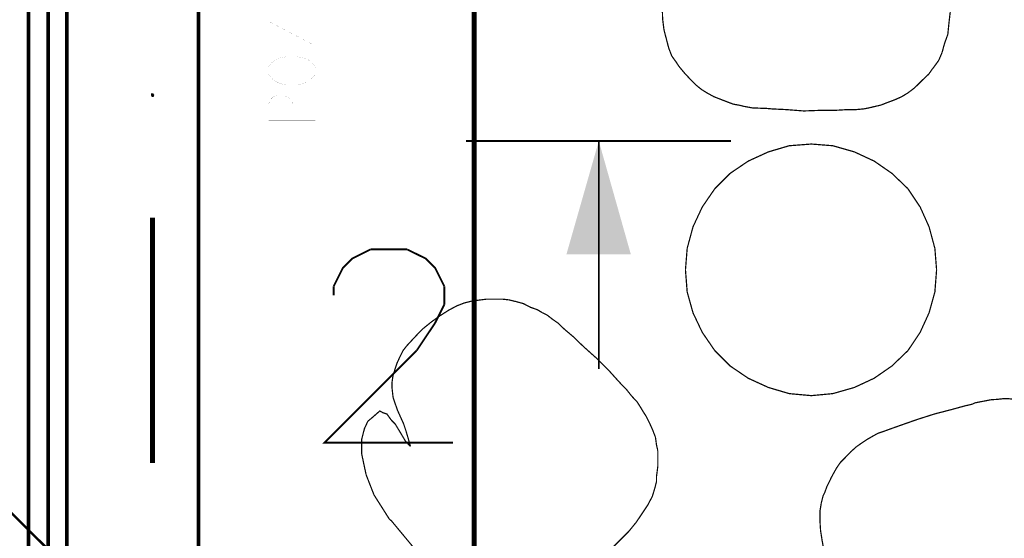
# Model space of a CAD drawing. Header units: millimetres. Extents: x -14047 to 49934, y -21523 to 14989.
# Tile 80 of 256: x 267 to 522, y 6410 to 6544. Entities that reach past the tile are written whole.
import ezdxf

# ---------------------------------------------------------------- set-up
doc = ezdxf.new("R2010")
doc.units = ezdxf.units.MM
doc.layers.add('H', color=7, linetype='Continuous')
doc.layers.add('P', color=7, linetype='Continuous')

msp = doc.modelspace()

# ---------------------------------------------------------------- hatches: boundary and pattern name
at = {"layer": 'H', "linetype": 'Continuous'}
for points in [[(301.472, 6523.835), (301.207, 6524.365), (301.297, 6524.805), (301.827, 6524.805), (302.092, 6524.365), (301.912, 6523.835)], [(408.613, 6483.096), (416.992, 6512.462), (425.28, 6483.096)]]:
    msp.add_hatch(color=256, dxfattribs=at).paths.add_polyline_path(points)

# ---------------------------------------------------------------- linework, layer by layer
at = {"layer": 'P'}
for points, const_width in [([(313.555, 6800.728), (269.551, 6800.728), (269.551, 6400.912), (313.555, 6400.912)], 0.95), ([(279.515, 6800.728), (269.551, 6800.728), (269.551, 6400.912), (279.515, 6400.912)], 0.95), ([(279.515, 6400.912), (279.515, 6800.728)], 0.955), ([(313.555, 6400.912), (313.555, 6800.728)], 0.955), ([(384.806, 6799.938), (384.806, 6401.702)], 1.27), ([(274.666, 6406.731), (274.666, 6794.824)], 0.955), ([(507.469, 6542.798), (507.819, 6545.792), (507.999, 6548.702)], 0.32), ([(433.394, 6547.117), (433.484, 6544.032), (433.834, 6541.208)], 0.315), ([(343.711, 6537.063), (331.633, 6543.413), (331.633, 6537.063)], 0.015), ([(343.711, 6537.063), (343.711, 6543.413)], 0.015), ([(507.204, 6540.063), (507.469, 6542.798)], 0.315), ([(433.834, 6541.208), (434.454, 6538.828), (435.069, 6536.448)], 0.32), ([(505.705, 6535.299), (506.319, 6537.593), (507.204, 6540.063)], 0.32), ([(435.069, 6536.448), (435.864, 6534.419)], 0.315), ([(504.825, 6533.274), (505.705, 6535.299)], 0.315), ([(331.633, 6529.744), (332.248, 6528.864), (333.398, 6527.895), (334.453, 6527.365), (336.217, 6526.925), (339.037, 6526.925), (340.802, 6527.365), (341.947, 6527.895), (343.006, 6528.864), (343.711, 6529.744), (343.711, 6531.509), (343.006, 6532.479), (341.947, 6533.449), (340.802, 6533.889), (339.037, 6534.244), (336.217, 6534.244), (334.453, 6533.889), (333.398, 6533.449), (332.248, 6532.479), (331.633, 6531.509), (331.633, 6529.744)], 0.015), ([(435.864, 6534.419), (437.009, 6532.829), (437.629, 6531.859)], 0.32), ([(503.675, 6531.684), (504.825, 6533.274)], 0.32), ([(437.629, 6531.859), (438.419, 6530.889)], 0.315), ([(438.419, 6530.889), (439.388, 6529.744)], 0.32), ([(501.12, 6528.684), (502.265, 6529.744), (503.06, 6530.889), (503.675, 6531.684)], 0.315), ([(439.388, 6529.744), (440.978, 6528.07), (442.123, 6526.925), (443.533, 6525.775), (444.948, 6524.895), (446.708, 6523.925), (448.737, 6523.13)], 0.315), ([(498.296, 6525.955), (499.355, 6526.925), (500.325, 6527.895), (501.12, 6528.684)], 0.32), ([(493.536, 6523.13), (495.301, 6523.925), (496.886, 6524.895)], 0.32), ([(496.886, 6524.895), (498.296, 6525.955)], 0.315), ([(343.711, 6517.841), (331.633, 6517.841), (331.633, 6521.985), (332.248, 6523.305), (332.688, 6523.75), (333.838, 6524.19), (335.597, 6524.19), (336.657, 6523.75), (337.362, 6523.305), (337.982, 6521.985), (337.982, 6517.841)], 0.015), ([(448.737, 6523.13), (450.327, 6522.515), (451.737, 6521.985), (453.237, 6521.72)], 0.32), ([(489.832, 6521.72), (491.416, 6522.335)], 0.32), ([(491.416, 6522.335), (493.536, 6523.13)], 0.315), ([(453.237, 6521.72), (454.736, 6521.365), (456.676, 6521.016)], 0.315), ([(456.676, 6521.016), (458.881, 6520.926), (459.851, 6520.926), (461.79, 6520.751), (465.405, 6520.576)], 0.32), ([(465.405, 6520.576), (469.989, 6520.221), (474.574, 6520.396), (478.278, 6520.396), (481.278, 6520.576), (483.483, 6520.576)], 0.315), ([(483.483, 6520.576), (485.422, 6520.751), (486.832, 6521.016), (488.242, 6521.365)], 0.32), ([(488.242, 6521.365), (489.832, 6521.72)], 0.315), ([(451.117, 6512.462), (382.691, 6512.462)], 0.475), ([(416.992, 6453.465), (416.992, 6512.462)], 0.475), ([(471.929, 6511.667), (466.2, 6511.227), (460.821, 6509.637), (455.616, 6507.257), (450.942, 6504.083), (446.972, 6500.113)], 0.32), ([(488.157, 6507.257), (483.043, 6509.637), (477.483, 6511.227), (471.929, 6511.667)], 0.315), ([(492.741, 6504.083), (488.157, 6507.257)], 0.32), ([(496.886, 6500.113), (492.741, 6504.083)], 0.315), ([(446.972, 6500.113), (443.713, 6495.354), (441.333, 6490.24), (439.833, 6484.685), (439.388, 6479.126)], 0.315), ([(500.06, 6495.354), (496.886, 6500.113)], 0.32), ([(504.295, 6479.126), (503.85, 6484.685), (502.355, 6490.24), (500.06, 6495.354)], 0.315), ([(301.652, 6492.619), (301.652, 6429.128)], 1.27), ([(348.476, 6474.897), (350.855, 6479.656), (353.235, 6482.036), (357.999, 6484.42)], 0.475), ([(357.999, 6484.42), (367.433, 6484.42)], 0.475), ([(367.433, 6484.42), (372.283, 6482.036), (374.667, 6479.656), (377.047, 6474.897)], 0.475), ([(439.388, 6479.126), (439.833, 6473.397), (441.333, 6468.018)], 0.32), ([(502.355, 6468.018), (503.85, 6473.397), (504.295, 6479.126)], 0.32), ([(348.476, 6472.512), (348.476, 6474.897)], 0.475), ([(377.047, 6474.897), (377.047, 6470.132)], 0.475), ([(392.125, 6471.542), (390.54, 6471.542), (389.215, 6471.542), (387.98, 6471.542), (386.571, 6471.367), (385.246, 6471.192), (384.011, 6471.017), (382.246, 6470.572), (380.221, 6469.782)], 0.315), ([(393.715, 6471.367), (392.125, 6471.542)], 0.32), ([(377.047, 6470.132), (374.667, 6465.373)], 0.475), ([(380.221, 6469.782), (378.102, 6468.633), (375.897, 6467.223)], 0.32), ([(397.504, 6470.397), (395.564, 6470.927), (393.715, 6471.367)], 0.315), ([(402.443, 6468.018), (401.119, 6468.813), (399.354, 6469.427), (397.504, 6470.397)], 0.32), ([(375.897, 6467.223), (373.692, 6465.638)], 0.315), ([(408.088, 6463.783), (406.413, 6465.373), (404.913, 6466.428), (403.678, 6467.398), (402.443, 6468.018)], 0.315), ([(441.333, 6468.018), (443.713, 6462.988), (446.972, 6458.229)], 0.315), ([(500.06, 6462.988), (502.355, 6468.018)], 0.315), ([(371.403, 6463.783), (369.373, 6461.669)], 0.315), ([(374.667, 6465.373), (369.903, 6458.229)], 0.475), ([(373.692, 6465.638), (371.403, 6463.783)], 0.32), ([(410.377, 6461.843), (408.088, 6463.783)], 0.32), ([(369.373, 6461.669), (367.343, 6459.464), (366.373, 6458.229), (365.583, 6456.639), (364.789, 6454.879), (364.349, 6453.555), (364.169, 6452.94), (363.819, 6451.88), (363.554, 6450.115), (363.554, 6448.53), (363.819, 6446.146)], 0.32), ([(416.377, 6456.289), (413.022, 6459.289), (410.377, 6461.843)], 0.315), ([(496.886, 6458.229), (500.06, 6462.988)], 0.32), ([(369.903, 6458.229), (346.096, 6434.417), (379.337, 6434.417)], 0.475), ([(422.106, 6450.29), (419.726, 6452.94), (416.377, 6456.289)], 0.32), ([(446.972, 6458.229), (450.942, 6454.26), (455.616, 6451.085), (460.821, 6448.705), (466.2, 6447.115), (471.929, 6446.591)], 0.32), ([(492.741, 6454.26), (496.886, 6458.229)], 0.315), ([(488.157, 6451.085), (492.741, 6454.26)], 0.32), ([(471.929, 6446.591), (477.483, 6447.115), (483.043, 6448.705), (488.157, 6451.085)], 0.315), ([(423.516, 6448.795), (422.106, 6450.29)], 0.315), ([(430.925, 6437.682), (430.045, 6439.621), (429.25, 6441.211), (428.455, 6442.446), (427.66, 6443.766), (426.87, 6445.001), (425.545, 6446.411), (424.136, 6448.175), (423.516, 6448.795)], 0.32), ([(363.819, 6446.146), (364.349, 6444.561)], 0.315), ([(364.349, 6444.561), (364.964, 6442.796), (365.758, 6441.031), (366.553, 6439.272)], 0.32), ([(513.554, 6444.386), (511.614, 6443.941), (508.084, 6442.971), (503.675, 6441.826), (499.265, 6440.416)], 0.315), ([(514.258, 6444.736), (513.554, 6444.386)], 0.32), ([(519.903, 6445.621), (518.403, 6445.531), (516.548, 6445.176), (514.258, 6444.736)], 0.315), ([(526.867, 6445.531), (524.662, 6445.621), (522.897, 6445.796), (521.487, 6445.796), (519.903, 6445.621)], 0.32), ([(364.349, 6439.272), (363.379, 6440.241), (362.229, 6441.826), (361.174, 6442.181), (360.379, 6442.621), (359.674, 6442.001), (358.264, 6440.766)], 0.32), ([(357.295, 6439.976), (356.41, 6438.037), (355.705, 6435.302), (355.705, 6431.508), (356.85, 6426.128)], 0.32), ([(358.264, 6440.766), (357.295, 6439.976)], 0.315), ([(365.583, 6437.242), (364.349, 6439.272)], 0.315), ([(366.553, 6439.272), (367.168, 6437.417), (367.788, 6435.302), (368.318, 6433.447)], 0.315), ([(499.265, 6440.416), (495.741, 6439.182), (493.006, 6438.212)], 0.32), ([(368.318, 6433.447), (366.993, 6434.862), (365.583, 6437.242)], 0.32), ([(432.249, 6432.302), (431.894, 6433.892), (431.63, 6435.832), (430.925, 6437.682)], 0.315), ([(489.037, 6436.802), (487.627, 6436.007), (486.392, 6435.302), (485.067, 6434.417), (483.658, 6433.447)], 0.315), ([(490.802, 6437.417), (489.037, 6436.802)], 0.32), ([(493.006, 6438.212), (490.802, 6437.417)], 0.315), ([(483.658, 6433.447), (482.073, 6432.037)], 0.32), ([(432.249, 6428.333), (432.249, 6430.718), (432.249, 6432.302)], 0.32), ([(482.073, 6432.037), (480.658, 6430.538)], 0.315), ([(291.333, 6390.238), (250.859, 6430.453)], 0.635), ([(429.69, 6418.369), (430.835, 6420.574), (431.455, 6422.604), (431.894, 6424.369), (431.894, 6425.688), (432.069, 6426.923), (432.249, 6428.333)], 0.315), ([(479.428, 6429.303), (478.453, 6427.893), (477.663, 6426.483), (477.043, 6425.338), (476.513, 6424.189), (475.899, 6422.954)], 0.315), ([(480.658, 6430.538), (479.428, 6429.303)], 0.32), ([(356.85, 6426.128), (358.879, 6420.929), (362.849, 6414.665)], 0.315), ([(475.459, 6421.719), (474.929, 6420.574), (474.489, 6418.809)], 0.315), ([(475.899, 6422.954), (475.459, 6421.719)], 0.32), ([(426.69, 6413.875), (428.28, 6416.255), (429.69, 6418.369)], 0.32), ([(474.489, 6418.809), (474.134, 6416.605), (474.134, 6414.4)], 0.32), ([(362.849, 6414.665), (363.379, 6414.225)], 0.32), ([(363.379, 6414.225), (368.933, 6407.526)], 0.315), ([(419.371, 6406.291), (419.551, 6406.641), (420.696, 6407.436), (422.726, 6409.466), (424.75, 6411.49), (426.69, 6413.875)], 0.315), ([(474.134, 6414.4), (474.309, 6411.67)], 0.315), ([(474.309, 6411.67), (474.754, 6408.846), (475.279, 6406.111), (476.074, 6403.291), (477.043, 6400.382)], 0.32)]:
    msp.add_lwpolyline(points, dxfattribs=dict(at, const_width=const_width))

doc.saveas('drawing.dxf')
